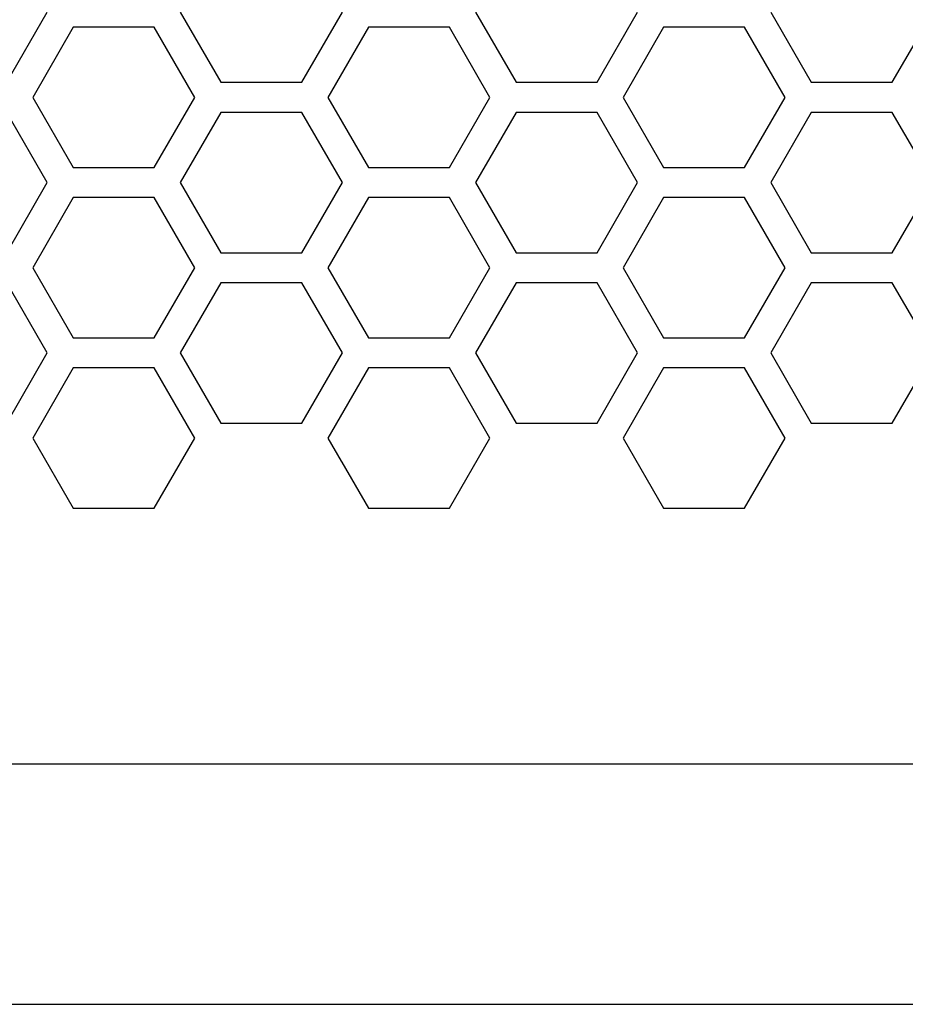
# Model space of a CAD drawing. Header units: millimetres. Extents: x -316 to 135, y 22 to 228.
# Tile 4 of 18: x -199 to -155, y 37 to 86. Entities that reach past the tile are written whole.
import ezdxf

# ---------------------------------------------------------------- set-up
doc = ezdxf.new("R2010")
doc.units = ezdxf.units.MM

# ---------------------------------------------------------------- blocks, each defined once
blk = doc.blocks.new('Linsenschraube_selbstfurchend_15__35', base_point=(-183.053, 63.766))
at = {"color": 7, "linetype": 'Continuous'}
blk.add_line((-183.053, 63.823), (-183.02, 63.766), dxfattribs=at)
blk = doc.blocks.new('Linsenschraube_selbstfurchend_14__36', base_point=(-183.053, 63.766))
at = {"color": 7, "linetype": 'Continuous'}
blk.add_line((-183.053, 63.823), (-183.02, 63.766), dxfattribs=at)
blk = doc.blocks.new('Platte__61', base_point=(-227.44, 61.443))
at = {"color": 7, "linetype": 'Continuous'}
for p, q in [((-196.412, 61.466), (-192.371, 61.466)), ((-181.692, 61.466), (-177.651, 61.466)), ((-166.972, 61.466), (-166.63, 61.466)), ((-166.63, 61.466), (-162.931, 61.466))]:
    blk.add_line(p, q, dxfattribs=at)
blk = doc.blocks.new('Netzteil-LCC600-28U-9P__63', base_point=(-227.44, 61.443))
blk.add_blockref('Platte__61', (-227.44, 61.443))
blk = doc.blocks.new('Kuehlkoerper-PSU__73', base_point=(-227.555, 82.697))
at = {"color": 7, "linetype": 'Continuous'}
for p, q in [((-189.051, 82.716), (-185.009, 82.716)), ((-174.331, 82.716), (-170.289, 82.716)), ((-159.611, 82.716), (-155.569, 82.716))]:
    blk.add_line(p, q, dxfattribs=at)
blk = doc.blocks.new('Gehaeuseschale-unten-PSU__75', base_point=(-308.43, 36.716))
at = {"color": 7, "linetype": 'Continuous'}
for p, q in [((-199.729, 82.716), (-197.709, 86.216)), ((-191.072, 86.216), (-189.051, 82.716)), ((-185.009, 82.716), (-182.989, 86.216)), ((-176.352, 86.216), (-174.331, 82.716)), ((-170.289, 82.716), (-168.269, 86.216)), ((-161.632, 86.216), (-159.611, 82.716)), ((-155.569, 82.716), (-153.549, 86.216)), ((-196.412, 85.466), (-198.433, 81.966)), ((-192.371, 85.466), (-196.412, 85.466)), ((-190.35, 81.966), (-192.371, 85.466)), ((-181.692, 85.466), (-183.713, 81.966)), ((-177.651, 85.466), (-181.692, 85.466)), ((-175.63, 81.966), (-177.651, 85.466)), ((-166.972, 85.466), (-168.993, 81.966)), ((-162.931, 85.466), (-166.972, 85.466)), ((-160.91, 81.966), (-162.931, 85.466)), ((-189.051, 82.716), (-185.009, 82.716)), ((-174.331, 82.716), (-170.289, 82.716)), ((-159.611, 82.716), (-155.569, 82.716)), ((-198.433, 81.966), (-196.412, 78.466)), ((-192.371, 78.466), (-190.35, 81.966)), ((-183.713, 81.966), (-181.692, 78.466)), ((-177.651, 78.466), (-175.63, 81.966)), ((-168.993, 81.966), (-166.972, 78.466)), ((-162.931, 78.466), (-160.91, 81.966)), ((-197.709, 77.716), (-199.729, 81.216)), ((-189.051, 81.216), (-191.072, 77.716)), ((-185.009, 81.216), (-189.051, 81.216)), ((-182.989, 77.716), (-185.009, 81.216)), ((-174.331, 81.216), (-176.352, 77.716)), ((-170.289, 81.216), (-174.331, 81.216)), ((-168.269, 77.716), (-170.289, 81.216)), ((-159.611, 81.216), (-161.632, 77.716)), ((-155.569, 81.216), (-159.611, 81.216)), ((-153.549, 77.716), (-155.569, 81.216)), ((-196.412, 78.466), (-192.371, 78.466)), ((-181.692, 78.466), (-177.651, 78.466)), ((-166.972, 78.466), (-162.931, 78.466)), ((-199.729, 74.216), (-197.709, 77.716)), ((-191.072, 77.716), (-189.051, 74.216)), ((-185.009, 74.216), (-182.989, 77.716)), ((-176.352, 77.716), (-174.331, 74.216)), ((-170.289, 74.216), (-168.269, 77.716)), ((-161.632, 77.716), (-159.611, 74.216)), ((-155.569, 74.216), (-153.549, 77.716)), ((-196.412, 76.966), (-198.433, 73.466)), ((-192.371, 76.966), (-196.412, 76.966)), ((-190.35, 73.466), (-192.371, 76.966)), ((-181.692, 76.966), (-183.713, 73.466)), ((-177.651, 76.966), (-181.692, 76.966)), ((-175.63, 73.466), (-177.651, 76.966)), ((-166.972, 76.966), (-168.993, 73.466)), ((-162.931, 76.966), (-166.972, 76.966)), ((-160.91, 73.466), (-162.931, 76.966)), ((-189.051, 74.216), (-185.009, 74.216)), ((-174.331, 74.216), (-170.289, 74.216)), ((-159.611, 74.216), (-155.569, 74.216)), ((-198.433, 73.466), (-196.412, 69.966)), ((-192.371, 69.966), (-190.35, 73.466)), ((-183.713, 73.466), (-181.692, 69.966)), ((-177.651, 69.966), (-175.63, 73.466)), ((-168.993, 73.466), (-166.972, 69.966)), ((-162.931, 69.966), (-160.91, 73.466)), ((-197.709, 69.216), (-199.729, 72.716)), ((-189.051, 72.716), (-191.072, 69.216)), ((-185.009, 72.716), (-189.051, 72.716)), ((-182.989, 69.216), (-185.009, 72.716)), ((-174.331, 72.716), (-176.352, 69.216)), ((-170.289, 72.716), (-174.331, 72.716)), ((-168.269, 69.216), (-170.289, 72.716)), ((-159.611, 72.716), (-161.632, 69.216)), ((-155.569, 72.716), (-159.611, 72.716)), ((-153.549, 69.216), (-155.569, 72.716)), ((-196.412, 69.966), (-192.371, 69.966)), ((-181.692, 69.966), (-177.651, 69.966)), ((-166.972, 69.966), (-162.931, 69.966)), ((-199.729, 65.716), (-197.709, 69.216)), ((-191.072, 69.216), (-189.051, 65.716)), ((-185.009, 65.716), (-182.989, 69.216)), ((-176.352, 69.216), (-174.331, 65.716)), ((-170.289, 65.716), (-168.269, 69.216)), ((-161.632, 69.216), (-159.611, 65.716)), ((-155.569, 65.716), (-153.549, 69.216)), ((-196.412, 68.466), (-198.433, 64.966)), ((-192.371, 68.466), (-196.412, 68.466)), ((-190.35, 64.966), (-192.371, 68.466)), ((-181.692, 68.466), (-183.713, 64.966)), ((-177.651, 68.466), (-181.692, 68.466)), ((-175.63, 64.966), (-177.651, 68.466)), ((-166.972, 68.466), (-168.993, 64.966)), ((-162.931, 68.466), (-166.972, 68.466)), ((-160.91, 64.966), (-162.931, 68.466)), ((-189.051, 65.716), (-185.009, 65.716)), ((-174.331, 65.716), (-170.289, 65.716)), ((-159.611, 65.716), (-155.569, 65.716)), ((-198.433, 64.966), (-196.412, 61.466)), ((-192.371, 61.466), (-190.35, 64.966)), ((-183.713, 64.966), (-183.053, 63.823)), ((-177.651, 61.466), (-175.63, 64.966)), ((-168.993, 64.966), (-166.972, 61.466)), ((-162.931, 61.466), (-160.91, 64.966)), ((-183.053, 63.823), (-183.02, 63.766)), ((-183.02, 63.766), (-181.692, 61.466)), ((-196.412, 61.466), (-192.371, 61.466)), ((-181.692, 61.466), (-177.651, 61.466)), ((-166.972, 61.466), (-166.63, 61.466)), ((-166.63, 61.466), (-162.931, 61.466)), ((-258.43, 36.716), (-147.157, 36.716))]:
    blk.add_line(p, q, dxfattribs=at)
at = {"color": 1, "linetype": 'Continuous'}
blk.add_line((-250.43, 48.716), (23.57, 48.716), dxfattribs=at)
blk = doc.blocks.new('Netzteil-S360__79', base_point=(-315.931, 21.782))
for name, p in [('Kuehlkoerper-PSU__73', (-227.555, 82.697)), ('Netzteil-LCC600-28U-9P__63', (-227.44, 61.443)), ('Gehaeuseschale-unten-PSU__75', (-308.43, 36.716)), ('Linsenschraube_selbstfurchend_15__35', (-183.053, 63.766)), ('Linsenschraube_selbstfurchend_14__36', (-183.053, 63.766))]:
    blk.add_blockref(name, p)
blk = doc.blocks.new('SA_LinksA', base_point=(-90.68, 125))
blk.add_blockref('Netzteil-S360__79', (-315.931, 21.782))

msp = doc.modelspace()

# ---------------------------------------------------------------- block references
msp.add_blockref('SA_LinksA', (-90.68, 125))

doc.saveas('drawing.dxf')
